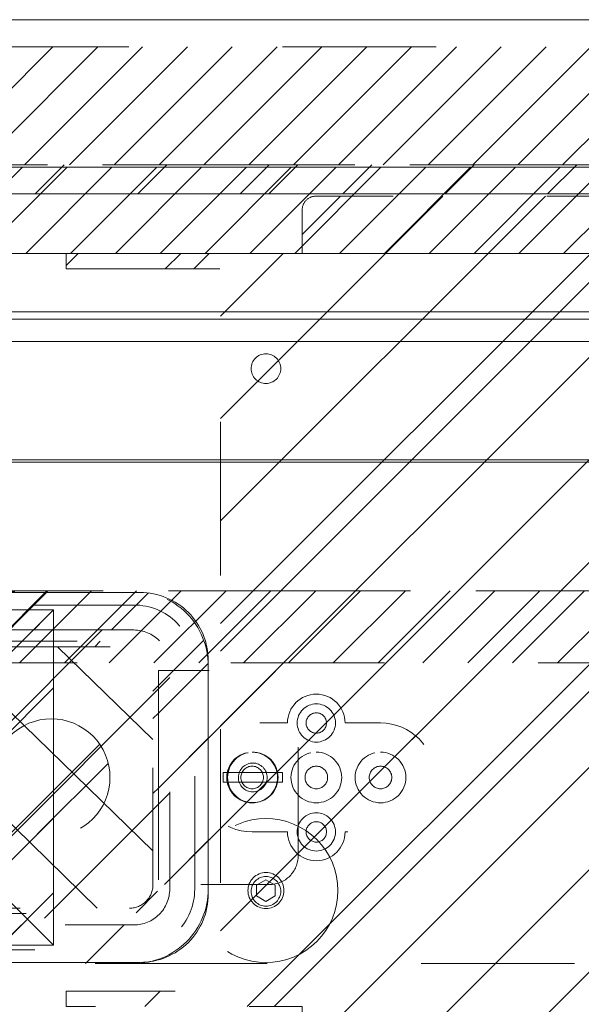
# Model space of a CAD drawing. Header units: inches. Extents: x -465 to -303, y -234 to 7.
# Tile 47 of 71: x -362 to -357, y -1 to 7. Entities that reach past the tile are written whole.
import ezdxf

# ---------------------------------------------------------------- set-up
doc = ezdxf.new("R2010")
doc.units = ezdxf.units.IN
doc.header["$LTSCALE"] = 32
doc.header["$MEASUREMENT"] = 0
doc.linetypes.add('Dash Style-1', pattern=[0.083328, 0.041656, -0.041672])
for name, color, linetype, lineweight in [('Black', 7, 'Continuous', 18), ('DashLine', 7, 'Dash Style-1', 13), ('DashLineFill', 7, 'Dash Style-1', 13), ('Dean-Bezel', 7, 'Continuous', 18), ('Drawing', 7, 'Continuous', 18), ('Metal-Black', 7, 'Continuous', 18), ('Metal-UtilityGrommet', 7, 'Continuous', 13), ('None', 7, 'Continuous', 18), ('SolidLine', 7, 'Continuous', 15), ('Wood_1-H', 7, 'Continuous', 13)]:
    doc.layers.add(name, color=color, linetype=linetype, lineweight=lineweight)
doc.layers.add('Electrical', color=1, linetype='Dash Style-1', lineweight=15, true_color=0xff0000)
doc.layers.add('Textile-Cushion', color=7, linetype='Continuous', lineweight=18, true_color=0x4c4c4c)
pattern_1 = [(45, (0, 0), (-0.33333333, -0.7222222), [])]
pattern_2 = [(45, (0, 0), (-1.613016, 1.935715), []), (45, (-1.0608, 1.0608), (-0.472346, 0.4167613), [])]

# ---------------------------------------------------------------- blocks, each defined once
blk = doc.blocks.new('Group-1')
at = {"layer": 'Electrical', "linetype": 'Continuous', "lineweight": 5, "true_color": 0xdd0000}
h = blk.add_hatch(dxfattribs=at)
h.set_pattern_fill('ElectricalHatch', color=12, style=0, pattern_type=2)
h.set_pattern_definition(pattern_1)
h.paths.add_polyline_path([(47.9921, 0), (78.0315, 0), (78.0315, -1.0236), (47.9921, -1.0236)])
at = {"layer": 'Electrical', "flags": 128}
blk.add_lwpolyline([(47.9921, 0), (78.0315, 0), (78.0315, -1.0236), (47.9921, -1.0236)], close=True, dxfattribs=at)
blk = doc.blocks.new('Group-3')
at = {"layer": 'SolidLine', "flags": 128}
blk.add_lwpolyline([(66, 0.2362), (126, 0.2362), (126, -2.3622), (66, -2.3622)], close=True, dxfattribs=at)
at = {"layer": 'None'}
blk.add_blockref('Group-1', (0, 0), dxfattribs=at)
blk = doc.blocks.new('SL Wall Panel (2D)')
at = {"layer": 'None'}
blk.add_blockref('Group-3', (0, 0), dxfattribs=at)
at = {"layer": 'Drawing', "color": 0, "flags": 1}
for tag in ['Tag', 'Catalog', 'Option1', 'Option2', 'Option3', 'Option4', 'Option5', 'Option6', 'Option7', 'Option8', 'Option9', 'Option10', 'Option11', 'Option12', 'Custom', 'FinishGroup', 'Discount', 'Item2', 'Item3', 'Item6', 'Item8', 'Item9', 'Item10', 'Item12', 'Item13', 'Item16', 'Item18', 'Item19', 'Item20', 'Item21', 'Item22', 'Item23', 'Item24', 'Item25', 'Item1', 'Item4', 'Item5', 'Item7', 'Item11', 'Item14', 'Item15', 'Item17']:
    blk.add_attdef(tag, (-105.4955, -220.5709), '', height=0.00709, dxfattribs=at)
blk = doc.blocks.new('1BP8DW-Leveler (2D)')
at = {"layer": 'DashLine', "flags": 128}
for points in [[(0.625, 0), (0.622, -0.0613), (0.613, -0.1219), (0.5981, -0.1814), (0.5774, -0.2392), (0.5512, -0.2946), (0.5197, -0.3472), (0.4831, -0.3965), (0.4419, -0.4419), (0.3965, -0.4831), (0.3472, -0.5197), (0.2946, -0.5512), (0.2392, -0.5774), (0.1814, -0.5981), (0.1219, -0.613), (0.0613, -0.622), (0, -0.625), (-0.0613, -0.622), (-0.1219, -0.613), (-0.1814, -0.5981), (-0.2392, -0.5774), (-0.2946, -0.5512), (-0.3472, -0.5197), (-0.3965, -0.4831), (-0.4419, -0.4419), (-0.4831, -0.3965), (-0.5197, -0.3472), (-0.5512, -0.2946), (-0.5774, -0.2392), (-0.5981, -0.1814), (-0.613, -0.1219), (-0.622, -0.0613), (-0.625, 0), (-0.622, 0.0613), (-0.613, 0.1219), (-0.5981, 0.1814), (-0.5774, 0.2392), (-0.5512, 0.2946), (-0.5197, 0.3472), (-0.4831, 0.3965), (-0.4419, 0.4419), (-0.3965, 0.4831), (-0.3472, 0.5197), (-0.2946, 0.5512), (-0.2392, 0.5774), (-0.1814, 0.5981), (-0.1219, 0.613), (-0.0613, 0.622), (0, 0.625), (0.0613, 0.622), (0.1219, 0.613), (0.1814, 0.5981), (0.2392, 0.5774), (0.2946, 0.5512), (0.3472, 0.5197), (0.3965, 0.4831), (0.4419, 0.4419), (0.4831, 0.3965), (0.5197, 0.3472), (0.5512, 0.2946), (0.5774, 0.2392), (0.5981, 0.1814), (0.613, 0.1219), (0.622, 0.0613)], [(0, 0.1562), (0.0153, 0.1555), (0.0305, 0.1532), (0.0454, 0.1495), (0.0598, 0.1444), (0.0737, 0.1378), (0.0868, 0.1299), (0.0991, 0.1208), (0.1105, 0.1105), (0.1208, 0.0991), (0.1299, 0.0868), (0.1378, 0.0737), (0.1444, 0.0598), (0.1495, 0.0454), (0.1532, 0.0305), (0.1555, 0.0153), (0.1562, 0), (0.1555, -0.0153), (0.1532, -0.0305), (0.1495, -0.0454), (0.1444, -0.0598), (0.1378, -0.0737), (0.1299, -0.0868), (0.1208, -0.0991), (0.1105, -0.1105), (0.0991, -0.1208), (0.0868, -0.1299), (0.0737, -0.1378), (0.0598, -0.1444), (0.0454, -0.1495), (0.0305, -0.1532), (0.0153, -0.1555), (0, -0.1562), (-0.0153, -0.1555), (-0.0305, -0.1532), (-0.0454, -0.1495), (-0.0598, -0.1444), (-0.0737, -0.1378), (-0.0868, -0.1299), (-0.0991, -0.1208), (-0.1105, -0.1105), (-0.1208, -0.0991), (-0.1299, -0.0868), (-0.1378, -0.0737), (-0.1444, -0.0598), (-0.1495, -0.0454), (-0.1532, -0.0305), (-0.1555, -0.0153), (-0.1562, 0), (-0.1555, 0.0153), (-0.1532, 0.0305), (-0.1495, 0.0454), (-0.1444, 0.0598), (-0.1378, 0.0737), (-0.1299, 0.0868), (-0.1208, 0.0991), (-0.1105, 0.1105), (-0.0991, 0.1208), (-0.0868, 0.1299), (-0.0737, 0.1378), (-0.0598, 0.1444), (-0.0454, 0.1495), (-0.0305, 0.1532), (-0.0153, 0.1555)], [(0, 0.0937), (-0.0812, 0.0469), (-0.0812, -0.0469), (0, -0.0938), (0.0812, -0.0469), (0.0812, 0.0469)]]:
    blk.add_lwpolyline(points, close=True, dxfattribs=at)
blk = doc.blocks.new('1BRPX6-Util_Bkt_Sm-N (2D)')
at = {"layer": 'DashLineFill', "linetype": 'Continuous', "lineweight": 13}
h = blk.add_hatch(dxfattribs=at)
h.set_pattern_fill('Steel', color=253, style=0, pattern_type=2)
h.set_pattern_definition(pattern_2)
edge = h.paths.add_edge_path()
edge.add_line((-4.4685, 4.4134), (-3.1299, 4.4134))
edge.add_line((-3.1299, 4.4134), (-3.1299, -1.8543))
edge.add_line((-3.1299, -1.8543), (-4.4685, -1.8543))
edge.add_line((-4.4685, -1.8543), (-4.4685, -1.9882))
edge.add_line((-4.4685, -1.9882), (-2.4213, -1.9882))
edge.add_line((-2.4213, -1.9882), (-2.4213, -2.3661))
edge.add_arc((-2.3031, -2.3661), 0.1181, 180, 270)
edge.add_line((-2.3031, -2.4843), (2.3031, -2.4843))
edge.add_arc((2.3031, -2.3661), 0.1181, 270, 360)
edge.add_line((2.4213, -2.3661), (2.4213, -1.9882))
edge.add_line((2.4213, -1.9882), (4.4685, -1.9882))
edge.add_line((4.4685, -1.9882), (4.4685, -1.8543))
edge.add_line((4.4685, -1.8543), (3.1299, -1.8543))
edge.add_line((3.1299, -1.8543), (3.1299, 4.4134))
edge.add_line((3.1299, 4.4134), (4.4685, 4.4134))
edge.add_line((4.4685, 4.4134), (4.4685, 4.5472))
edge.add_line((4.4685, 4.5472), (2.4213, 4.5472))
edge.add_line((2.4213, 4.5472), (2.4213, 4.9252))
edge.add_arc((2.3031, 4.9252), 0.1181, 0, 90)
edge.add_line((2.3031, 5.0433), (-2.3031, 5.0433))
edge.add_arc((-2.3031, 4.9252), 0.1181, 90, 180)
edge.add_line((-2.4213, 4.9252), (-2.4213, 4.5472))
edge.add_line((-2.4213, 4.5472), (-4.4685, 4.5472))
edge.add_line((-4.4685, 4.5472), (-4.4685, 4.4134))
at = {"layer": 'DashLineFill', "flags": 128}
blk.add_lwpolyline([(-4.4685, 4.4134), (-3.1299, 4.4134), (-3.1299, -1.8543), (-4.4685, -1.8543), (-4.4685, -1.9882), (-2.4213, -1.9882), (-2.4213, -2.3661, 0.414214), (-2.3031, -2.4843), (2.3031, -2.4843, 0.414214), (2.4213, -2.3661), (2.4213, -1.9882), (4.4685, -1.9882), (4.4685, -1.8543), (3.1299, -1.8543), (3.1299, 4.4134), (4.4685, 4.4134), (4.4685, 4.5472), (2.4213, 4.5472), (2.4213, 4.9252, 0.414214), (2.3031, 5.0433), (-2.3031, 5.0433, 0.414214), (-2.4213, 4.9252), (-2.4213, 4.5472), (-4.4685, 4.5472)], format="xyb", close=True, dxfattribs=at)
at = {"layer": 'SolidLine', "flags": 128}
for points in [[(-2.7362, 3.4187), (-2.7488, 3.4194), (-2.7613, 3.4212), (-2.7735, 3.4243), (-2.7854, 3.4285), (-2.7968, 3.4339), (-2.8076, 3.4404), (-2.8177, 3.4479), (-2.8271, 3.4564), (-2.8356, 3.4657), (-2.8431, 3.4759), (-2.8495, 3.4867), (-2.8549, 3.4981), (-2.8592, 3.5099), (-2.8623, 3.5222), (-2.8641, 3.5346), (-2.8647, 3.5472), (-2.8641, 3.5598), (-2.8623, 3.5723), (-2.8592, 3.5845), (-2.8549, 3.5964), (-2.8495, 3.6078), (-2.8431, 3.6186), (-2.8356, 3.6288), (-2.8271, 3.6381), (-2.8177, 3.6466), (-2.8076, 3.6541), (-2.7968, 3.6606), (-2.7854, 3.666), (-2.7735, 3.6702), (-2.7613, 3.6733), (-2.7488, 3.6751), (-2.7362, 3.6757), (-2.7236, 3.6751), (-2.7112, 3.6733), (-2.6989, 3.6702), (-2.687, 3.666), (-2.6756, 3.6606), (-2.6648, 3.6541), (-2.6547, 3.6466), (-2.6454, 3.6381), (-2.6369, 3.6288), (-2.6294, 3.6186), (-2.6229, 3.6078), (-2.6175, 3.5964), (-2.6133, 3.5845), (-2.6102, 3.5723), (-2.6083, 3.5598), (-2.6077, 3.5472), (-2.6083, 3.5346), (-2.6102, 3.5222), (-2.6133, 3.5099), (-2.6175, 3.4981), (-2.6229, 3.4867), (-2.6294, 3.4759), (-2.6369, 3.4657), (-2.6454, 3.4564), (-2.6547, 3.4479), (-2.6648, 3.4404), (-2.6756, 3.4339), (-2.687, 3.4285), (-2.6989, 3.4243), (-2.7112, 3.4212), (-2.7236, 3.4194)], [(-2.7362, -0.8597), (-2.7236, -0.8603), (-2.7112, -0.8622), (-2.6989, -0.8652), (-2.687, -0.8695), (-2.6756, -0.8749), (-2.6648, -0.8813), (-2.6547, -0.8889), (-2.6454, -0.8973), (-2.6369, -0.9067), (-2.6294, -0.9168), (-2.6229, -0.9276), (-2.6175, -0.939), (-2.6133, -0.9509), (-2.6102, -0.9631), (-2.6083, -0.9756), (-2.6077, -0.9882), (-2.6083, -1.0008), (-2.6102, -1.0133), (-2.6133, -1.0255), (-2.6175, -1.0374), (-2.6229, -1.0488), (-2.6294, -1.0596), (-2.6369, -1.0697), (-2.6454, -1.0791), (-2.6547, -1.0875), (-2.6648, -1.095), (-2.6756, -1.1015), (-2.687, -1.1069), (-2.6989, -1.1112), (-2.7112, -1.1142), (-2.7236, -1.1161), (-2.7362, -1.1167), (-2.7488, -1.1161), (-2.7613, -1.1142), (-2.7735, -1.1112), (-2.7854, -1.1069), (-2.7968, -1.1015), (-2.8076, -1.095), (-2.8177, -1.0875), (-2.8271, -1.0791), (-2.8356, -1.0697), (-2.8431, -1.0596), (-2.8495, -1.0488), (-2.8549, -1.0374), (-2.8592, -1.0255), (-2.8623, -1.0133), (-2.8641, -1.0008), (-2.8647, -0.9882), (-2.8641, -0.9756), (-2.8623, -0.9631), (-2.8592, -0.9509), (-2.8549, -0.939), (-2.8495, -0.9276), (-2.8431, -0.9168), (-2.8356, -0.9067), (-2.8271, -0.8973), (-2.8177, -0.8889), (-2.8076, -0.8813), (-2.7968, -0.8749), (-2.7854, -0.8695), (-2.7735, -0.8652), (-2.7613, -0.8622), (-2.7488, -0.8603)]]:
    blk.add_lwpolyline(points, close=True, dxfattribs=at)
at = {"layer": 'Metal-Black', "color": 7}
blk.add_blockref('1BP8DW-Leveler (2D)', (-2.7362, -0.9815), dxfattribs=at)
blk = doc.blocks.new('Group-7')
at = {"layer": 'Textile-Cushion', "color": 31, "linetype": 'Continuous', "true_color": 0xffc198}
for p, q in [((5.0826, 1.2795), (2.5826, -1.2204)), ((5.6693, 0.8662), (3.5826, -1.2204)), ((5.6693, -0.1338), (4.5826, -1.2204))]:
    blk.add_line(p, q, dxfattribs=at)
blk = doc.blocks.new('SlateShroudSleeve (2D)')
at = {"layer": 'DashLineFill', "linetype": 'Continuous', "lineweight": 13}
h = blk.add_hatch(dxfattribs=at)
h.set_pattern_fill('Steel', color=253, style=0, pattern_type=2)
h.set_pattern_definition(pattern_2)
edge = h.paths.add_edge_path()
edge.add_line((-6.0039, 0.9685), (-6.0039, -0.9685))
edge.add_arc((-5.3583, -0.9685), 0.6457, 180, 225)
edge.add_arc((-5.3583, -0.9685), 0.6457, 225, 270)
edge.add_line((-5.3583, -1.6142), (5.3583, -1.6142))
edge.add_arc((5.3583, -0.9685), 0.6457, 270, 360)
edge.add_line((6.0039, -0.9685), (6.0039, 0.9685))
edge.add_arc((5.3583, 0.9685), 0.6457, 0, 45)
edge.add_arc((5.3583, 0.9685), 0.6457, 45, 90)
edge.add_line((5.3583, 1.6142), (-5.3583, 1.6142))
edge.add_arc((-5.3583, 0.9685), 0.6457, 90, 180)
edge.add_line((-6.0039, 0.9685), (-6.0039, 0.9685))
edge = h.paths.add_edge_path()
edge.add_arc((5.3583, -0.9685), 0.311, 270, 360)
edge.add_line((5.6693, -0.9685), (5.6693, 0.9685))
edge.add_arc((5.3583, 0.9685), 0.311, 360, 405)
edge.add_arc((5.3583, 0.9685), 0.311, 45, 90)
edge.add_line((5.3583, 1.2795), (-5.3583, 1.2795))
edge.add_arc((-5.3583, 0.9685), 0.311, 90, 180)
edge.add_line((-5.6693, 0.9685), (-5.6693, -0.9685))
edge.add_arc((-5.3583, -0.9685), 0.311, 180, 225)
edge.add_arc((-5.3583, -0.9685), 0.311, 225, 270)
edge.add_line((-5.3583, -1.2795), (5.3583, -1.2795))
at = {"layer": 'DashLine', "lineweight": 13, "transparency": 33554687, "flags": 128}
blk.add_lwpolyline([(-5.8858, 0.9685, -0.414214), (-5.3583, 1.4961), (5.3583, 1.4961, -0.414214), (5.8858, 0.9685), (5.8858, -0.9685, -0.414214), (5.3583, -1.4961), (-5.3583, -1.4961, -0.414214), (-5.8858, -0.9685)], format="xyb", close=True, dxfattribs=at)
at = {"layer": 'DashLineFill', "lineweight": 13, "flags": 128}
for points in [[(-6.0039, 0.9685), (-6.0039, -0.9685, 0.198912), (-5.8148, -1.4251, 0.198912), (-5.3583, -1.6142), (5.3583, -1.6142, 0.414214), (6.0039, -0.9685), (6.0039, 0.9685, 0.198912), (5.8148, 1.4251, 0.198912), (5.3583, 1.6142), (-5.3583, 1.6142, 0.414214), (-6.0039, 0.9685)], [(5.3583, -1.2795, 0.414214), (5.6693, -0.9685), (5.6693, 0.9685, 0.198912), (5.5782, 1.1884, 0.198912), (5.3583, 1.2795), (-5.3583, 1.2795, 0.414214), (-5.6693, 0.9685), (-5.6693, -0.9685, 0.198912), (-5.5782, -1.1884, 0.198912), (-5.3583, -1.2795)]]:
    blk.add_lwpolyline(points, format="xyb", close=True, dxfattribs=at)
at = {"layer": 'Textile-Cushion', "color": 31, "true_color": 0xffc198}
blk.add_blockref('Group-7', (0, 0), dxfattribs=at)
blk = doc.blocks.new('Group-10')
at = {"layer": 'Electrical', "linetype": 'Continuous', "lineweight": 5, "true_color": 0xdd0000}
h = blk.add_hatch(dxfattribs=at)
h.set_pattern_fill('ElectricalHatch', color=12, style=0, pattern_type=2)
h.set_pattern_definition(pattern_1)
h.paths.add_polyline_path([(39.9331, -0.0197), (67.9961, -0.0197), (67.9961, -0.7677), (39.9331, -0.7677)])
at = {"layer": 'Electrical', "flags": 128}
blk.add_lwpolyline([(39.9331, -0.0197), (67.9961, -0.0197), (67.9961, -0.7677), (39.9331, -0.7677)], close=True, dxfattribs=at)
at = {"layer": 'SolidLine', "flags": 128}
for points in [[(0.748, -0.0197), (89.2126, -0.0197), (89.2126, -0.7677), (0.748, -0.7677)], [(0.748, -0.7677), (89.2126, -0.7677), (89.2126, -8.0512), (0.748, -8.0512)]]:
    blk.add_lwpolyline(points, close=True, dxfattribs=at)
blk.add_lwpolyline([(38.7205, -4.3012, -0.414214), (39.311, -3.7106), (50.1378, -3.7106, -0.414214), (50.7283, -4.3012), (50.7283, -6.3287, -0.414214), (50.1378, -6.9193), (39.311, -6.9193, -0.414214), (38.7205, -6.3287)], format="xyb", close=True, dxfattribs=at)
at = {"layer": 'DashLine', "color": 7}
blk.add_blockref('1BRPX6-Util_Bkt_Sm-N (2D)', (53.9646, -5.315), dxfattribs=at)
at = {"layer": 'Wood_1-H', "color": 7}
blk.add_blockref('SlateShroudSleeve (2D)', (44.7244, -5.315), dxfattribs=at)
blk = doc.blocks.new('Group-11')
at = {"layer": 'None'}
blk.add_blockref('Group-10', (0, 0), dxfattribs=at)
blk = doc.blocks.new('SL Utility Cabinet (2D)')
at = {"layer": 'None'}
blk.add_blockref('Group-11', (0, 0), dxfattribs=at)
at = {"layer": 'Drawing', "color": 0, "flags": 1}
for tag in ['Tag', 'Catalog', 'Option1', 'Option2', 'Option3', 'Option4', 'Option5', 'Option6', 'Option7', 'Option8', 'Option9', 'Option10', 'Option11', 'Option12', 'Custom', 'FinishGroup', 'Discount', 'Item2', 'Item3', 'Item6', 'Item8', 'Item9', 'Item10', 'Item12', 'Item13', 'Item16', 'Item18', 'Item19', 'Item20', 'Item21', 'Item22', 'Item23', 'Item24', 'Item25', 'Item1', 'Item4', 'Item5', 'Item7', 'Item11', 'Item14', 'Item15', 'Item17']:
    blk.add_attdef(tag, (-51.5879, 4.5517), '', height=0.00709, dxfattribs=at)
blk = doc.blocks.new('Group-31')
at = {"layer": 'SolidLine', "flags": 128}
blk.add_lwpolyline([(37.0866, -2.5591), (88.8386, -2.5591), (88.8386, -2.5787), (37.0866, -2.5787)], close=True, dxfattribs=at)
blk = doc.blocks.new('1BPJHN-ShroudBracket (2D)')
at = {"layer": 'DashLineFill', "linetype": 'Continuous', "lineweight": 13}
h = blk.add_hatch(dxfattribs=at)
h.set_pattern_fill('Steel', color=253, style=0, pattern_type=2)
h.set_pattern_definition(pattern_2)
edge = h.paths.add_edge_path()
edge.add_line((0.5571, 0.4724), (0.25, 0.4724))
edge.add_arc((0, 0.4724), 0.25, 0, 180)
edge.add_line((-0.25, 0.4724), (-0.5571, 0.4724))
edge.add_arc((-0.5571, 0), 0.4724, 90, 270)
edge.add_line((-0.5571, -0.4724), (-0.25, -0.4724))
edge.add_arc((0, -0.4724), 0.25, 180, 360)
edge.add_line((0.25, -0.4724), (0.5571, -0.4724))
edge.add_arc((0.5571, 0), 0.4724, 270, 450)
edge.add_line((0.5571, 0.4724), (0.5571, 0.4724))
edge = h.paths.add_edge_path()
edge.add_arc((0, 0), 0.0979, 180, 360)
edge.add_arc((0, 0), 0.0979, 0, 180)
edge.add_line((-0.098, 0), (-0.098, 0))
edge = h.paths.add_edge_path()
edge.add_arc((0, 0.4724), 0.0885, 180, 360)
edge.add_arc((0, 0.4724), 0.0885, 0, 180)
edge.add_line((-0.0885, 0.4724), (-0.0885, 0.4724))
edge = h.paths.add_edge_path()
edge.add_arc((-0.5571, 0), 0.098, 180, 360)
edge.add_arc((-0.5571, 0), 0.098, 0, 180)
edge.add_line((-0.655, 0), (-0.655, 0))
edge = h.paths.add_edge_path()
edge.add_arc((0.5571, 0), 0.098, 180, 360)
edge.add_arc((0.5571, 0), 0.098, 0, 180)
edge.add_line((0.4591, 0), (0.4591, 0))
edge = h.paths.add_edge_path()
edge.add_arc((0, -0.4724), 0.0885, 180, 360)
edge.add_arc((0, -0.4724), 0.0885, 0, 180)
edge.add_line((-0.0885, -0.4724), (-0.0885, -0.4724))
at = {"layer": 'DashLine', "flags": 128}
for points in [[(0, 0.6384), (0.0163, 0.6376), (0.0324, 0.6353), (0.0482, 0.6313), (0.0635, 0.6258), (0.0783, 0.6188), (0.0922, 0.6105), (0.1053, 0.6008), (0.1174, 0.5898), (0.1283, 0.5778), (0.138, 0.5647), (0.1464, 0.5507), (0.1534, 0.536), (0.1589, 0.5206), (0.1628, 0.5048), (0.1652, 0.4887), (0.166, 0.4724), (0.1652, 0.4562), (0.1628, 0.4401), (0.1589, 0.4243), (0.1534, 0.4089), (0.1464, 0.3942), (0.138, 0.3802), (0.1283, 0.3671), (0.1174, 0.3551), (0.1053, 0.3441), (0.0922, 0.3344), (0.0783, 0.326), (0.0635, 0.3191), (0.0482, 0.3136), (0.0324, 0.3096), (0.0163, 0.3072), (0, 0.3064), (-0.0163, 0.3072), (-0.0324, 0.3096), (-0.0482, 0.3136), (-0.0635, 0.3191), (-0.0783, 0.326), (-0.0922, 0.3344), (-0.1053, 0.3441), (-0.1174, 0.3551), (-0.1283, 0.3671), (-0.138, 0.3802), (-0.1464, 0.3942), (-0.1534, 0.4089), (-0.1589, 0.4243), (-0.1628, 0.4401), (-0.1652, 0.4562), (-0.166, 0.4724), (-0.1652, 0.4887), (-0.1628, 0.5048), (-0.1589, 0.5206), (-0.1534, 0.536), (-0.1464, 0.5507), (-0.138, 0.5647), (-0.1283, 0.5778), (-0.1174, 0.5898), (-0.1053, 0.6008), (-0.0922, 0.6105), (-0.0783, 0.6188), (-0.0635, 0.6258), (-0.0482, 0.6313), (-0.0324, 0.6353), (-0.0163, 0.6376)], [(-0.5571, 0.22), (-0.5355, 0.2189), (-0.5142, 0.2158), (-0.4932, 0.2105), (-0.4729, 0.2033), (-0.4534, 0.194), (-0.4349, 0.1829), (-0.4175, 0.1701), (-0.4015, 0.1556), (-0.387, 0.1396), (-0.3742, 0.1222), (-0.3631, 0.1037), (-0.3538, 0.0842), (-0.3466, 0.0639), (-0.3413, 0.0429), (-0.3381, 0.0216), (-0.3371, 0), (-0.3381, -0.0216), (-0.3413, -0.0429), (-0.3466, -0.0639), (-0.3538, -0.0842), (-0.3631, -0.1037), (-0.3742, -0.1222), (-0.387, -0.1396), (-0.4015, -0.1556), (-0.4175, -0.1701), (-0.4349, -0.1829), (-0.4534, -0.194), (-0.4729, -0.2033), (-0.4932, -0.2105), (-0.5142, -0.2158), (-0.5355, -0.2189), (-0.5571, -0.22), (-0.5787, -0.2189), (-0.6, -0.2158), (-0.6209, -0.2105), (-0.6413, -0.2033), (-0.6608, -0.194), (-0.6793, -0.1829), (-0.6967, -0.1701), (-0.7127, -0.1556), (-0.7271, -0.1396), (-0.74, -0.1222), (-0.7511, -0.1037), (-0.7603, -0.0842), (-0.7676, -0.0639), (-0.7729, -0.0429), (-0.776, -0.0216), (-0.7771, 0), (-0.776, 0.0216), (-0.7729, 0.0429), (-0.7676, 0.0639), (-0.7603, 0.0842), (-0.7511, 0.1037), (-0.74, 0.1222), (-0.7271, 0.1396), (-0.7127, 0.1556), (-0.6967, 0.1701), (-0.6793, 0.1829), (-0.6608, 0.194), (-0.6413, 0.2033), (-0.6209, 0.2105), (-0.6, 0.2158), (-0.5787, 0.2189)], [(0, 0.22), (0.0216, 0.2189), (0.0429, 0.2158), (0.0639, 0.2105), (0.0842, 0.2033), (0.1037, 0.194), (0.1222, 0.1829), (0.1396, 0.1701), (0.1556, 0.1556), (0.1701, 0.1396), (0.1829, 0.1222), (0.194, 0.1037), (0.2033, 0.0842), (0.2105, 0.0639), (0.2158, 0.0429), (0.2189, 0.0216), (0.22, 0), (0.2189, -0.0216), (0.2158, -0.0429), (0.2105, -0.0639), (0.2033, -0.0842), (0.194, -0.1037), (0.1829, -0.1222), (0.1701, -0.1396), (0.1556, -0.1556), (0.1396, -0.1701), (0.1222, -0.1829), (0.1037, -0.194), (0.0842, -0.2033), (0.0639, -0.2105), (0.0429, -0.2158), (0.0216, -0.2189), (0, -0.22), (-0.0216, -0.2189), (-0.0429, -0.2158), (-0.0639, -0.2105), (-0.0842, -0.2033), (-0.1037, -0.194), (-0.1222, -0.1829), (-0.1396, -0.1701), (-0.1556, -0.1556), (-0.1701, -0.1396), (-0.1829, -0.1222), (-0.194, -0.1037), (-0.2033, -0.0842), (-0.2105, -0.0639), (-0.2158, -0.0429), (-0.2189, -0.0216), (-0.22, 0), (-0.2189, 0.0216), (-0.2158, 0.0429), (-0.2105, 0.0639), (-0.2033, 0.0842), (-0.194, 0.1037), (-0.1829, 0.1222), (-0.1701, 0.1396), (-0.1556, 0.1556), (-0.1396, 0.1701), (-0.1222, 0.1829), (-0.1037, 0.194), (-0.0842, 0.2033), (-0.0639, 0.2105), (-0.0429, 0.2158), (-0.0216, 0.2189)], [(0.5571, 0.22), (0.5787, 0.2189), (0.6, 0.2158), (0.6209, 0.2105), (0.6413, 0.2033), (0.6608, 0.194), (0.6793, 0.1829), (0.6967, 0.1701), (0.7127, 0.1556), (0.7271, 0.1396), (0.74, 0.1222), (0.7511, 0.1037), (0.7603, 0.0842), (0.7676, 0.0639), (0.7729, 0.0429), (0.776, 0.0216), (0.7771, 0), (0.776, -0.0216), (0.7729, -0.0429), (0.7676, -0.0639), (0.7603, -0.0842), (0.7511, -0.1037), (0.74, -0.1222), (0.7271, -0.1396), (0.7127, -0.1556), (0.6967, -0.1701), (0.6793, -0.1829), (0.6608, -0.194), (0.6413, -0.2033), (0.6209, -0.2105), (0.6, -0.2158), (0.5787, -0.2189), (0.5571, -0.22), (0.5355, -0.2189), (0.5142, -0.2158), (0.4932, -0.2105), (0.4729, -0.2033), (0.4534, -0.194), (0.4349, -0.1829), (0.4175, -0.1701), (0.4015, -0.1556), (0.387, -0.1396), (0.3742, -0.1222), (0.3631, -0.1037), (0.3538, -0.0842), (0.3466, -0.0639), (0.3413, -0.0429), (0.3381, -0.0216), (0.3371, 0), (0.3381, 0.0216), (0.3413, 0.0429), (0.3466, 0.0639), (0.3538, 0.0842), (0.3631, 0.1037), (0.3742, 0.1222), (0.387, 0.1396), (0.4015, 0.1556), (0.4175, 0.1701), (0.4349, 0.1829), (0.4534, 0.194), (0.4729, 0.2033), (0.4932, 0.2105), (0.5142, 0.2158), (0.5355, 0.2189)], [(0.5571, 0.0979), (0.5667, 0.0975), (0.5762, 0.0961), (0.5855, 0.0937), (0.5946, 0.0905), (0.6033, 0.0864), (0.6115, 0.0814), (0.6192, 0.0757), (0.6263, 0.0693), (0.6328, 0.0621), (0.6385, 0.0544), (0.6435, 0.0462), (0.6476, 0.0375), (0.6508, 0.0284), (0.6532, 0.0191), (0.6546, 0.0096), (0.655, 0), (0.6546, -0.0096), (0.6532, -0.0191), (0.6508, -0.0284), (0.6476, -0.0375), (0.6435, -0.0462), (0.6385, -0.0544), (0.6328, -0.0621), (0.6263, -0.0693), (0.6192, -0.0757), (0.6115, -0.0814), (0.6033, -0.0864), (0.5946, -0.0905), (0.5855, -0.0937), (0.5762, -0.0961), (0.5667, -0.0975), (0.5571, -0.098), (0.5475, -0.0975), (0.538, -0.0961), (0.5287, -0.0937), (0.5196, -0.0905), (0.5109, -0.0864), (0.5027, -0.0814), (0.4949, -0.0757), (0.4878, -0.0693), (0.4814, -0.0621), (0.4756, -0.0544), (0.4707, -0.0462), (0.4666, -0.0375), (0.4634, -0.0284), (0.461, -0.0191), (0.4596, -0.0096), (0.4591, 0), (0.4596, 0.0096), (0.461, 0.0191), (0.4634, 0.0284), (0.4666, 0.0375), (0.4707, 0.0462), (0.4756, 0.0544), (0.4814, 0.0621), (0.4878, 0.0693), (0.4949, 0.0757), (0.5027, 0.0814), (0.5109, 0.0864), (0.5196, 0.0905), (0.5287, 0.0937), (0.538, 0.0961), (0.5475, 0.0975)], [(0, -0.3064), (0.0163, -0.3072), (0.0324, -0.3096), (0.0482, -0.3136), (0.0635, -0.3191), (0.0783, -0.326), (0.0922, -0.3344), (0.1053, -0.3441), (0.1174, -0.3551), (0.1283, -0.3671), (0.138, -0.3802), (0.1464, -0.3942), (0.1534, -0.4089), (0.1589, -0.4243), (0.1628, -0.4401), (0.1652, -0.4562), (0.166, -0.4724), (0.1652, -0.4887), (0.1628, -0.5048), (0.1589, -0.5206), (0.1534, -0.536), (0.1464, -0.5507), (0.138, -0.5647), (0.1283, -0.5778), (0.1174, -0.5898), (0.1053, -0.6008), (0.0922, -0.6105), (0.0783, -0.6188), (0.0635, -0.6258), (0.0482, -0.6313), (0.0324, -0.6353), (0.0163, -0.6376), (0, -0.6384), (-0.0163, -0.6376), (-0.0324, -0.6353), (-0.0482, -0.6313), (-0.0635, -0.6258), (-0.0783, -0.6188), (-0.0922, -0.6105), (-0.1053, -0.6008), (-0.1174, -0.5898), (-0.1283, -0.5778), (-0.138, -0.5647), (-0.1464, -0.5507), (-0.1534, -0.536), (-0.1589, -0.5206), (-0.1628, -0.5048), (-0.1652, -0.4887), (-0.166, -0.4724), (-0.1652, -0.4562), (-0.1628, -0.4401), (-0.1589, -0.4243), (-0.1534, -0.4089), (-0.1464, -0.3942), (-0.138, -0.3802), (-0.1283, -0.3671), (-0.1174, -0.3551), (-0.1053, -0.3441), (-0.0922, -0.3344), (-0.0783, -0.326), (-0.0635, -0.3191), (-0.0482, -0.3136), (-0.0324, -0.3096), (-0.0163, -0.3072)]]:
    blk.add_lwpolyline(points, close=True, dxfattribs=at)
at = {"layer": 'DashLineFill', "flags": 128}
for points in [[(0.5571, 0.4724), (0.25, 0.4724, 1), (-0.25, 0.4724), (-0.5571, 0.4724, 1), (-0.5571, -0.4724), (-0.25, -0.4724, 1), (0.25, -0.4724), (0.5571, -0.4724, 1), (0.5571, 0.4724)], [(-0.0885, 0.4724, 1), (0.0885, 0.4724, 1), (-0.0885, 0.4724)], [(-0.655, 0, 1), (-0.4591, 0, 1), (-0.655, 0)], [(-0.098, 0, 1), (0.0979, 0, 1), (-0.098, 0)], [(0.4591, 0, 1), (0.655, 0, 1), (0.4591, 0)], [(-0.0885, -0.4724, 1), (0.0885, -0.4724, 1), (-0.0885, -0.4724)]]:
    blk.add_lwpolyline(points, format="xyb", close=True, dxfattribs=at)
blk = doc.blocks.new('Group-36')
at = {"layer": 'Dean-Bezel'}
for p, q in [((4.11, 1.4545), (-4.11, 1.4545)), ((4.0531, 1.3974), (4.11, 1.4545)), ((4.11, 1.4545), (4.11, -1.4545)), ((4.0531, 1.3974), (4.0117, 1.3558)), ((3.9668, 1.3107), (3.9184, 1.2621)), ((3.9668, 1.3107), (4.0117, 1.3558)), ((4.11, -1.4545), (3.9132, -1.2577)), ((4.11, -1.4545), (-4.11, -1.4545))]:
    blk.add_line(p, q, dxfattribs=at)
blk = doc.blocks.new('Dean-PPUG-BK (2D)')
at = {"layer": 'DashLineFill', "linetype": 'Continuous', "lineweight": 13}
h = blk.add_hatch(dxfattribs=at)
h.set_pattern_fill('Steel', color=253, style=0, pattern_type=2)
h.set_pattern_definition(pattern_2)
h.paths.add_polyline_path([(-4.11, 1.4545), (4.11, 1.4545), (4.11, -1.4545), (-4.11, -1.4545)])
h = blk.add_hatch(dxfattribs=at)
h.set_pattern_fill('Steel', color=253, style=0, pattern_type=2)
h.set_pattern_definition(pattern_2)
h.paths.add_polyline_path([(4.091, 0.5085), (4.1408, 0.5061), (4.1902, 0.4987), (4.2386, 0.4866), (4.2856, 0.4698), (4.3307, 0.4485), (4.3735, 0.4228), (4.4136, 0.3931), (4.4506, 0.3596), (4.4841, 0.3226), (4.5138, 0.2825), (4.5395, 0.2397), (4.5608, 0.1946), (4.5776, 0.1476), (4.5897, 0.0992), (4.5971, 0.0498), (4.5995, 0), (4.5971, -0.0498), (4.5897, -0.0992), (4.5776, -0.1476), (4.5608, -0.1946), (4.5395, -0.2397), (4.5138, -0.2825), (4.4841, -0.3226), (4.4506, -0.3596), (4.4136, -0.3931), (4.3735, -0.4228), (4.3307, -0.4485), (4.2856, -0.4698), (4.2386, -0.4866), (4.1902, -0.4987), (4.1408, -0.5061), (4.091, -0.5085), (4.0412, -0.5061), (3.9918, -0.4987), (3.9434, -0.4866), (3.8964, -0.4698), (3.8513, -0.4485), (3.8085, -0.4228), (3.7684, -0.3931), (3.7314, -0.3596), (3.6979, -0.3226), (3.6682, -0.2825), (3.6425, -0.2397), (3.6212, -0.1946), (3.6044, -0.1476), (3.5923, -0.0992), (3.5849, -0.0498), (3.5825, 0), (3.5849, 0.0498), (3.5923, 0.0992), (3.6044, 0.1476), (3.6212, 0.1946), (3.6425, 0.2397), (3.6682, 0.2825), (3.6979, 0.3226), (3.7314, 0.3596), (3.7684, 0.3931), (3.8085, 0.4228), (3.8513, 0.4485), (3.8964, 0.4698), (3.9434, 0.4866), (3.9918, 0.4987), (4.0412, 0.5061)])
at = {"layer": 'Black', "color": 9}
for p, q in [((4.11, 1.4545), (3.6785, 1.023)), ((4.11, -1.4545), (3.6785, -1.023))]:
    blk.add_line(p, q, dxfattribs=at)
at = {"layer": 'DashLineFill', "flags": 128}
for points in [[(-4.11, 1.4545), (4.11, 1.4545), (4.11, -1.4545), (-4.11, -1.4545)], [(4.091, 0.5085), (4.1408, 0.5061), (4.1902, 0.4987), (4.2386, 0.4866), (4.2856, 0.4698), (4.3307, 0.4485), (4.3735, 0.4228), (4.4136, 0.3931), (4.4506, 0.3596), (4.4841, 0.3226), (4.5138, 0.2825), (4.5395, 0.2397), (4.5608, 0.1946), (4.5776, 0.1476), (4.5897, 0.0992), (4.5971, 0.0498), (4.5995, 0), (4.5971, -0.0498), (4.5897, -0.0992), (4.5776, -0.1476), (4.5608, -0.1946), (4.5395, -0.2397), (4.5138, -0.2825), (4.4841, -0.3226), (4.4506, -0.3596), (4.4136, -0.3931), (4.3735, -0.4228), (4.3307, -0.4485), (4.2856, -0.4698), (4.2386, -0.4866), (4.1902, -0.4987), (4.1408, -0.5061), (4.091, -0.5085), (4.0412, -0.5061), (3.9918, -0.4987), (3.9434, -0.4866), (3.8964, -0.4698), (3.8513, -0.4485), (3.8085, -0.4228), (3.7684, -0.3931), (3.7314, -0.3596), (3.6979, -0.3226), (3.6682, -0.2825), (3.6425, -0.2397), (3.6212, -0.1946), (3.6044, -0.1476), (3.5923, -0.0992), (3.5849, -0.0498), (3.5825, 0), (3.5849, 0.0498), (3.5923, 0.0992), (3.6044, 0.1476), (3.6212, 0.1946), (3.6425, 0.2397), (3.6682, 0.2825), (3.6979, 0.3226), (3.7314, 0.3596), (3.7684, 0.3931), (3.8085, 0.4228), (3.8513, 0.4485), (3.8964, 0.4698), (3.9434, 0.4866), (3.9918, 0.4987), (4.0412, 0.5061)]]:
    blk.add_lwpolyline(points, close=True, dxfattribs=at)
at = {"layer": 'Black', "color": 7}
blk.add_blockref('Group-36', (0, 0), dxfattribs=at)
blk = doc.blocks.new('Group-38')
at = {"layer": 'None'}
blk.add_blockref('Group-31', (0, 0), dxfattribs=at)
at = {"layer": 'SolidLine', "color": 7}
for name, p in [('Dean-PPUG-BK (2D)', (45.2756, -5.315)), ('1BPJHN-ShroudBracket (2D)', (51.6654, -5.315))]:
    blk.add_blockref(name, p, dxfattribs=at)
blk = doc.blocks.new('Group-72')
at = {"layer": 'DashLine', "flags": 128}
for points in [[(6.3903, 0.2188), (6.4117, 0.2177), (6.4329, 0.2145), (6.4538, 0.2093), (6.474, 0.2021), (6.4934, 0.1929), (6.5118, 0.1819), (6.529, 0.1691), (6.545, 0.1547), (6.5594, 0.1388), (6.5722, 0.1215), (6.5832, 0.1031), (6.5924, 0.0837), (6.5996, 0.0635), (6.6048, 0.0427), (6.608, 0.0214), (6.609, 0), (6.608, -0.0214), (6.6048, -0.0427), (6.5996, -0.0635), (6.5924, -0.0837), (6.5832, -0.1031), (6.5722, -0.1215), (6.5594, -0.1388), (6.545, -0.1547), (6.529, -0.1691), (6.5118, -0.1819), (6.4934, -0.1929), (6.474, -0.2021), (6.4538, -0.2093), (6.4329, -0.2145), (6.4117, -0.2177), (6.3903, -0.2188), (6.3688, -0.2177), (6.3476, -0.2145), (6.3268, -0.2093), (6.3066, -0.2021), (6.2872, -0.1929), (6.2687, -0.1819), (6.2515, -0.1691), (6.2356, -0.1547), (6.2212, -0.1388), (6.2084, -0.1215), (6.1974, -0.1031), (6.1882, -0.0837), (6.1809, -0.0635), (6.1757, -0.0427), (6.1726, -0.0214), (6.1715, 0), (6.1726, 0.0214), (6.1757, 0.0427), (6.1809, 0.0635), (6.1882, 0.0837), (6.1974, 0.1031), (6.2084, 0.1215), (6.2212, 0.1388), (6.2356, 0.1547), (6.2515, 0.1691), (6.2687, 0.1819), (6.2872, 0.1929), (6.3066, 0.2021), (6.3268, 0.2093), (6.3476, 0.2145), (6.3688, 0.2177)], [(6.3905, 0.125), (6.4027, 0.1243), (6.4149, 0.1225), (6.4267, 0.1194), (6.4383, 0.1152), (6.4493, 0.1099), (6.4598, 0.1035), (6.4696, 0.0962), (6.4787, 0.0879), (6.4868, 0.0787), (6.4941, 0.0688), (6.5003, 0.0583), (6.5055, 0.0472), (6.5096, 0.0356), (6.5125, 0.0237), (6.5142, 0.0115), (6.5148, -0.0007), (6.5141, -0.013), (6.5122, -0.0251), (6.5092, -0.037), (6.505, -0.0485), (6.4997, -0.0596), (6.4933, -0.07), (6.4859, -0.0799), (6.4776, -0.0889), (6.4685, -0.0971), (6.4586, -0.1043), (6.4481, -0.1106), (6.4369, -0.1158), (6.4254, -0.1198), (6.4134, -0.1227), (6.4013, -0.1245), (6.389, -0.125), (6.3768, -0.1243), (6.3647, -0.1225), (6.3528, -0.1194), (6.3413, -0.1152), (6.3302, -0.1099), (6.3197, -0.1035), (6.3099, -0.0962), (6.3009, -0.0879), (6.2927, -0.0787), (6.2854, -0.0688), (6.2792, -0.0583), (6.274, -0.0472), (6.2699, -0.0356), (6.267, -0.0237), (6.2653, -0.0115), (6.2648, 0.0007), (6.2654, 0.013), (6.2673, 0.0251), (6.2704, 0.037), (6.2746, 0.0485), (6.2799, 0.0596), (6.2862, 0.07), (6.2936, 0.0799), (6.3019, 0.0889), (6.311, 0.0971), (6.3209, 0.1043), (6.3315, 0.1106), (6.3426, 0.1158), (6.3542, 0.1198), (6.3661, 0.1227), (6.3782, 0.1245)], [(6.1318, 0.0417), (6.6477, 0.0417), (6.6477, -0.0417), (6.1318, -0.0417)]]:
    blk.add_lwpolyline(points, close=True, dxfattribs=at)
blk = doc.blocks.new('Group-74')
at = {"layer": 'Textile-Cushion', "color": 31, "true_color": 0xffc198}
for p, q in [((2.7107, 1.1339), (5.0405, -1.1339)), ((3.7036, 1.1339), (5.5236, -0.6376)), ((4.6965, 1.1339), (5.5236, 0.3288))]:
    blk.add_line(p, q, dxfattribs=at)
blk = doc.blocks.new('Group-75')
at = {"layer": 'Textile-Cushion', "color": 31, "true_color": 0xffc198}
blk.add_blockref('Group-74', (0, 0), dxfattribs=at)
blk = doc.blocks.new('SBDXF2-Shroud (2D)')
at = {"layer": 'DashLineFill', "linetype": 'Continuous', "lineweight": 13}
h = blk.add_hatch(dxfattribs=at)
h.set_pattern_fill('Steel', color=253, style=0, pattern_type=2)
h.set_pattern_definition(pattern_2)
edge = h.paths.add_edge_path()
edge.add_line((-5.5709, 0.9311), (-5.5709, -0.9311))
edge.add_arc((-5.3209, -0.9311), 0.25, 180, 270)
edge.add_line((-5.3209, -1.1811), (5.3209, -1.1811))
edge.add_arc((5.3209, -0.9311), 0.25, 270, 360)
edge.add_line((5.5709, -0.9311), (5.5709, 0.9311))
edge.add_arc((5.3209, 0.9311), 0.25, 0, 90)
edge.add_line((5.3209, 1.1811), (-5.3209, 1.1811))
edge.add_arc((-5.3209, 0.9311), 0.25, 90, 135)
edge.add_arc((-5.3209, 0.9311), 0.25, 135, 180)
edge.add_line((-5.5709, 0.9311), (-5.5709, 0.9311))
edge = h.paths.add_edge_path()
edge.add_arc((5.3209, -0.9311), 0.2028, 270, 360)
edge.add_line((5.5236, -0.9311), (5.5236, 0.9311))
edge.add_arc((5.3209, 0.9311), 0.2028, 360, 450)
edge.add_line((5.3209, 1.1339), (-5.3209, 1.1339))
edge.add_arc((-5.3209, 0.9311), 0.2028, 90, 180)
edge.add_line((-5.5236, 0.9311), (-5.5236, -0.9311))
edge.add_arc((-5.3209, -0.9311), 0.2028, 180, 270)
edge.add_line((-5.3209, -1.1339), (5.3209, -1.1339))
h = blk.add_hatch(dxfattribs=at)
h.set_pattern_fill('Steel', color=253, style=0, pattern_type=2)
h.set_pattern_definition(pattern_2)
edge = h.paths.add_edge_path()
edge.add_arc((6.5335, -0.6791), 0.25, 270, 315)
edge.add_arc((6.5335, -0.6791), 0.25, 315, 360)
edge.add_line((6.7835, -0.6791), (6.7835, 0.6791))
edge.add_arc((6.5335, 0.6791), 0.25, 0, 90)
edge.add_line((6.5335, 0.9291), (5.5709, 0.9291))
edge.add_line((5.5709, 0.9291), (5.5709, -0.9291))
edge.add_line((5.5709, -0.9291), (6.5335, -0.9291))
edge.add_line((6.5335, -0.9291), (6.5335, -0.9291))
at = {"layer": 'DashLineFill', "flags": 128}
for points in [[(-5.5709, 0.9311), (-5.5709, -0.9311, 0.414214), (-5.3209, -1.1811), (5.3209, -1.1811, 0.414214), (5.5709, -0.9311), (5.5709, 0.9311, 0.414214), (5.3209, 1.1811), (-5.3209, 1.1811, 0.198912), (-5.4976, 1.1079, 0.198912), (-5.5709, 0.9311)], [(5.3209, -1.1339, 0.414214), (5.5236, -0.9311), (5.5236, 0.9311, 0.414214), (5.3209, 1.1339), (-5.3209, 1.1339, 0.414214), (-5.5236, 0.9311), (-5.5236, -0.9311, 0.414214), (-5.3209, -1.1339)], [(6.5335, -0.9291, 0.198912), (6.7102, -0.8559, 0.198912), (6.7835, -0.6791), (6.7835, 0.6791, 0.414214), (6.5335, 0.9291), (5.5709, 0.9291), (5.5709, -0.9291), (6.5335, -0.9291)]]:
    blk.add_lwpolyline(points, format="xyb", close=True, dxfattribs=at)
at = {"layer": 'Metal-Black', "color": 7}
blk.add_blockref('Group-72', (0, 0), dxfattribs=at)
at = {"layer": 'Metal-UtilityGrommet', "color": 7}
blk.add_blockref('Group-75', (0, 0), dxfattribs=at)
blk = doc.blocks.new('1BRPXF_Power_Pantry_30x12_Cred (2D)')
at = {"layer": 'DashLine', "flags": 128}
blk.add_lwpolyline([(0, 11.9291, -0.414214), (3.0709, 15), (8.937, 15, -0.414214), (12.0079, 11.9291), (12.0079, -11.9291, -0.414214), (8.937, -15), (3.0709, -15, -0.414214), (0, -11.9291)], format="xyb", close=True, dxfattribs=at)
blk = doc.blocks.new('Group-78')
at = {"layer": 'None'}
blk.add_blockref('Group-38', (0, 0), dxfattribs=at)
at = {"layer": 'None', "color": 7}
blk.add_blockref('SBDXF2-Shroud (2D)', (44.7244, -5.315), dxfattribs=at)
at = {"layer": 'None', "color": 7, "rotation": 270}
blk.add_blockref('1BRPXF_Power_Pantry_30x12_Cred (2D)', (44.7244, -6.9291), dxfattribs=at)
blk = doc.blocks.new('SL L Desk (2D)')
at = {"layer": 'None'}
blk.add_blockref('Group-78', (0, 0), dxfattribs=at)
at = {"layer": 'Drawing', "color": 0, "flags": 1}
for tag in ['Tag', 'Catalog', 'Option1', 'Option2', 'Option3', 'Option4', 'Option5', 'Option6', 'Option7', 'Option8', 'Option9', 'Option10', 'Option11', 'Option12', 'Custom', 'FinishGroup', 'Discount', 'Item2', 'Item3', 'Item6', 'Item9', 'Item10', 'Item12', 'Item13', 'Item16', 'Item19', 'Item20', 'Item21', 'Item22', 'Item23', 'Item24', 'Item25', 'Item8', 'Item18', 'Item1', 'Item4', 'Item5', 'Item7', 'Item11', 'Item14', 'Item15', 'Item17']:
    blk.add_attdef(tag, (-51.5877, -65.641), '', height=0.00709, dxfattribs=at)
blk = doc.blocks.new('Group-85')
at = {"layer": 'DashLineFill', "linetype": 'Continuous', "lineweight": 13}
h = blk.add_hatch(dxfattribs=at)
h.set_pattern_fill('Steel', color=253, style=0, pattern_type=2)
h.set_pattern_definition(pattern_2)
h.paths.add_polyline_path([(12, -12), (57.0394, -12), (57.0394, -12.252), (12, -12.252)])
at = {"layer": 'DashLineFill', "flags": 128}
blk.add_lwpolyline([(12, -12), (57.0394, -12), (57.0394, -12.252), (12, -12.252)], close=True, dxfattribs=at)
at = {"layer": 'SolidLine', "flags": 128}
blk.add_lwpolyline([(12, -12.252), (57.0394, -12.252), (57.0394, -13.2756), (12, -13.2756)], close=True, dxfattribs=at)
blk = doc.blocks.new('Group-86')
at = {"layer": 'None'}
blk.add_blockref('Group-85', (0, 0), dxfattribs=at)
blk = doc.blocks.new('SL Wall Tile (2D)-3')
at = {"layer": 'None'}
blk.add_blockref('Group-86', (0, 0), dxfattribs=at)
at = {"layer": 'Drawing', "color": 0, "flags": 1}
for tag in ['Tag', 'Catalog', 'Option1', 'Option2', 'Option3', 'Option4', 'Option5', 'Option6', 'Option7', 'Option8', 'Option9', 'Option10', 'Option11', 'Option12', 'Custom', 'FinishGroup', 'Discount', 'Item2', 'Item3', 'Item6', 'Item8', 'Item9', 'Item10', 'Item12', 'Item13', 'Item16', 'Item18', 'Item19', 'Item20', 'Item21', 'Item22', 'Item23', 'Item24', 'Item25', 'Item1', 'Item4', 'Item5', 'Item7', 'Item11', 'Item14', 'Item15', 'Item17']:
    blk.add_attdef(tag, (-18.5643, -196.0068), '', height=0.00709, dxfattribs=at)
blk = doc.blocks.new('Group-91')
at = {"layer": 'DashLineFill', "linetype": 'Continuous', "lineweight": 13}
h = blk.add_hatch(dxfattribs=at)
h.set_pattern_fill('Steel', color=253, style=0, pattern_type=2)
h.set_pattern_definition(pattern_2)
h.paths.add_polyline_path([(12.0197, -12), (119.9724, -12), (119.9724, -12.252), (12.0197, -12.252)])
at = {"layer": 'DashLineFill', "flags": 128}
blk.add_lwpolyline([(12.0197, -12), (119.9724, -12), (119.9724, -12.252), (12.0197, -12.252)], close=True, dxfattribs=at)
at = {"layer": 'SolidLine', "flags": 128}
blk.add_lwpolyline([(12.0197, -12.252), (119.9724, -12.252), (119.9724, -13.2756), (12.0197, -13.2756)], close=True, dxfattribs=at)
blk = doc.blocks.new('Group-93')
at = {"layer": 'DashLine', "flags": 128}
blk.add_lwpolyline([(48.0039, -13.2755), (83.9882, -13.2755), (83.9882, -15.6968), (48.0039, -15.6968)], close=True, dxfattribs=at)
at = {"layer": 'SolidLine', "flags": 128}
blk.add_lwpolyline([(48.0039, -13.2755), (83.9882, -13.2755), (83.9882, -13.5314), (48.0039, -13.5314)], close=True, dxfattribs=at)
blk = doc.blocks.new('Group-95')
at = {"layer": 'Electrical', "linetype": 'Continuous', "lineweight": 5, "true_color": 0xdd0000}
h = blk.add_hatch(dxfattribs=at)
h.set_pattern_fill('ElectricalHatch', color=12, style=0, pattern_type=2)
h.set_pattern_definition(pattern_1)
edge = h.paths.add_edge_path()
edge.add_arc((12.7677, -16.0094), 0.3125, 180, 270)
edge.add_line((12.7677, -16.3219), (119.2244, -16.3219))
edge.add_arc((119.2244, -16.0094), 0.3125, 270, 360)
edge.add_arc((119.2244, -16.0094), 0.3125, 0, 90)
edge.add_line((119.2244, -15.6969), (12.7677, -15.6969))
edge.add_arc((12.7677, -16.0094), 0.3125, 90, 180)
at = {"layer": 'Electrical', "flags": 128}
blk.add_lwpolyline([(12.4552, -16.0094, 0.414214), (12.7677, -16.3219), (119.2244, -16.3219, 0.414214), (119.5369, -16.0094, 0.414214), (119.2244, -15.6969), (12.7677, -15.6969, 0.414214)], format="xyb", close=True, dxfattribs=at)
at = {"layer": 'SolidLine', "flags": 128}
blk.add_lwpolyline([(12.0197, -13.5315), (119.9724, -13.5315), (119.9724, -25.5394), (12.0197, -25.5394)], close=True, dxfattribs=at)
at = {"layer": 'None'}
blk.add_blockref('Group-93', (0, 0), dxfattribs=at)
blk = doc.blocks.new('Group-97')
at = {"layer": 'DashLine', "flags": 128}
blk.add_lwpolyline([(48.0039, -13.2755), (83.9882, -13.2755), (83.9882, -15.6968), (48.0039, -15.6968)], close=True, dxfattribs=at)
at = {"layer": 'SolidLine', "flags": 128}
blk.add_lwpolyline([(48.0039, -13.2755), (83.9882, -13.2755), (83.9882, -13.5314), (48.0039, -13.5314)], close=True, dxfattribs=at)
blk = doc.blocks.new('Group-99')
at = {"layer": 'SolidLine', "flags": 128}
blk.add_lwpolyline([(12.0197, -13.5315), (119.9724, -13.5315), (119.9724, -25.5394), (12.0197, -25.5394)], close=True, dxfattribs=at)
at = {"layer": 'None'}
blk.add_blockref('Group-97', (0, 0), dxfattribs=at)
blk = doc.blocks.new('Group-100')
at = {"layer": 'None'}
for name in ['Group-91', 'Group-95', 'Group-99']:
    blk.add_blockref(name, (0, 0), dxfattribs=at)
blk = doc.blocks.new('Group-101')
at = {"layer": 'None'}
blk.add_blockref('Group-100', (0, 0), dxfattribs=at)
blk = doc.blocks.new('SL Overhead (2D)')
at = {"layer": 'None'}
blk.add_blockref('Group-101', (0, 0), dxfattribs=at)
at = {"layer": 'Drawing', "color": 0, "flags": 1}
for tag in ['Tag', 'Catalog', 'Option1', 'Option2', 'Option3', 'Option4', 'Option5', 'Option6', 'Option7', 'Option8', 'Option9', 'Option10', 'Option11', 'Option12', 'Custom', 'FinishGroup', 'Discount', 'Item2', 'Item3', 'Item6', 'Item8', 'Item9', 'Item10', 'Item12', 'Item13', 'Item16', 'Item18', 'Item19', 'Item20', 'Item21', 'Item22', 'Item23', 'Item24', 'Item25', 'Item1', 'Item4', 'Item5', 'Item7', 'Item11', 'Item14', 'Item15', 'Item17']:
    blk.add_attdef(tag, (-63.5938, -151.0265), '', height=0.00709, dxfattribs=at)

msp = doc.modelspace()

# ---------------------------------------------------------------- block references
at = {"layer": 'Drawing'}
for name, p in [('SL Wall Panel (2D)', (-429, 7)), ('SL Utility Cabinet (2D)', (-411.0472, 5.9764))]:
    msp.add_blockref(name, p, dxfattribs=at)

# ---------------------------------------------------------------- next in the draw order: block references
msp.add_blockref('SL L Desk (2D)', (-411.047, 5.9764), dxfattribs=at)

# ---------------------------------------------------------------- next in the draw order: block references
for name, p in [('SL Overhead (2D)', (-423.063, 17.9764)), ('SL Wall Tile (2D)-3', (-378.0236, 17.9764))]:
    msp.add_blockref(name, p, dxfattribs=at)

doc.saveas('drawing.dxf')
